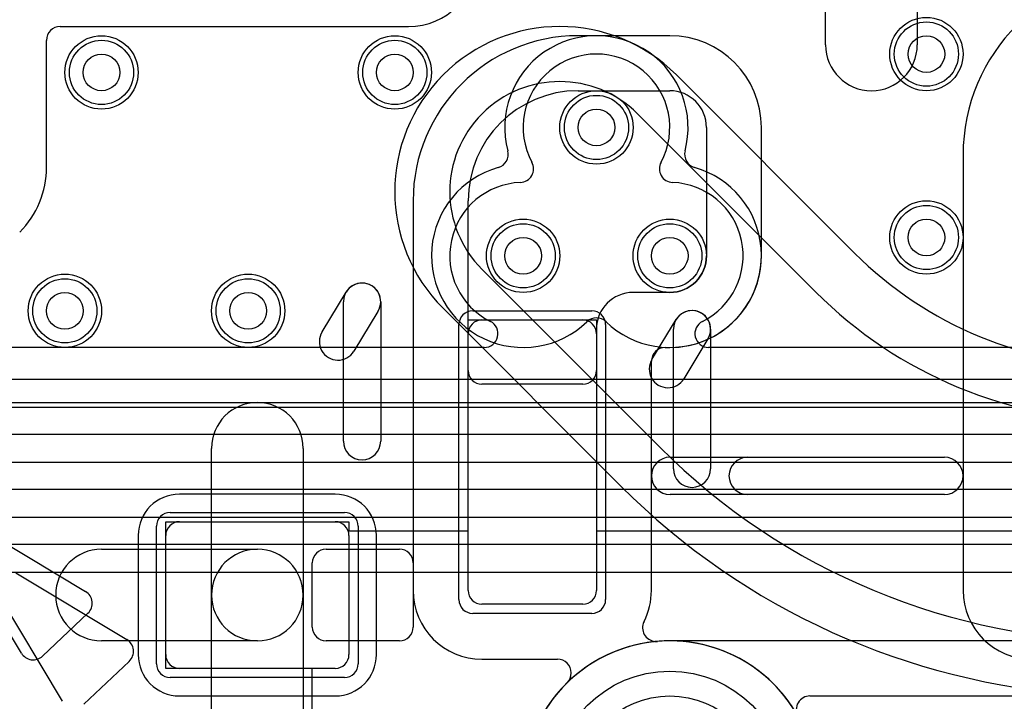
# Model space of a CAD drawing. Extents: x 0 to 57.3, y -1 to 20.5.
# Tile 16 of 31: x 30.4 to 35.7, y 2.8 to 6.5. Entities that reach past the tile are written whole.
import ezdxf

# ---------------------------------------------------------------- set-up
doc = ezdxf.new("R2010")
doc.units = 0
for name, color, linetype in [('Hole', 1, 'CONTINUOUS'), ('L1', 3, 'CONTINUOUS'), ('L2', 3, 'CONTINUOUS'), ('L3', 3, 'CONTINUOUS'), ('L4', 3, 'CONTINUOUS'), ('MetalMask-A', 176, 'CONTINUOUS'), ('PartsArea-A', 111, 'CONTINUOUS'), ('PartsSilk-A', 221, 'CONTINUOUS'), ('Resist-A', 2, 'CONTINUOUS'), ('Resist-B', 2, 'CONTINUOUS'), ('Silk-A', 140, 'CONTINUOUS')]:
    doc.layers.add(name, color=color, linetype=linetype)

msp = doc.modelspace()

# ---------------------------------------------------------------- linework, layer by layer
at = {"layer": 'Hole'}
for centre, radius in [((35.3, 6.3), 0.1), ((30.8, 6.2), 0.1), ((32.4, 6.2), 0.1), ((33.5, 5.9), 0.1), ((35.3, 5.3), 0.1), ((33.1, 5.2), 0.1), ((33.9, 5.2), 0.1), ((30.6, 4.9), 0.1), ((31.6, 4.9), 0.1), ((33.9, 2.3), 0.5)]:
    msp.add_circle(centre, radius, dxfattribs=at)
at = {"layer": 'L1'}
for p, q in [((34.75, 6.35), (34.75, 7.01)), ((35.25, 7.01), (35.25, 6.35)), ((30.57504, 6.44996), (32.47503, 6.44996)), ((33.9, 6.40004), (33.4, 6.40004)), ((30.50004, 5.68284), (30.50004, 6.37496)), ((33.4, 6.1), (33.9, 6.1)), ((34.1, 5.9), (34.1, 5.2)), ((34.40004, 5.2), (34.40004, 5.9)), ((35.49996, 5.75), (35.49996, 3.375)), ((32.49996, 5.5), (32.49996, 3.375)), ((32.8, 4.57497), (32.8, 5.5)), ((33.9, 5), (33.7, 5)), ((32.875, 4.85), (33.425, 4.85)), ((33.5, 4.8), (33.5, 4.57497)), ((32.8, 3.375), (32.8, 4.775)), ((33.5, 4.775), (33.5, 3.375)), ((33.87501, 4.69996), (33.9, 4.69996)), ((33.80004, 3.375), (33.80004, 4.62499)), ((33.42503, 4.5), (32.87497, 4.5)), ((31.4, 3.35), (31.4, 4.15)), ((31.9, 4.15), (31.9, 3.35)), ((32.075, 3.90004), (31.225, 3.90004)), ((31.225, 3.75), (32.075, 3.75)), ((30.99996, 3.675), (30.99996, 3.025)), ((31.15, 3.025), (31.15, 3.675)), ((32.15, 3.675), (32.15, 3.025)), ((32.30004, 3.025), (32.30004, 3.675)), ((30.8, 3.6), (31.65, 3.6)), ((32.02497, 3.6), (32.42503, 3.6)), ((31.95, 3.17497), (31.95, 3.52503)), ((32.5, 3.52503), (32.5, 3.17497)), ((31.4, 2.6), (31.4, 3.35)), ((31.9, 3.35), (31.9, 2.6)), ((33.425, 3.3), (32.875, 3.3)), ((31.65, 3.1), (30.8, 3.1)), ((32.42503, 3.1), (32.02497, 3.1)), ((32.875, 2.99996), (33.28753, 2.99996)), ((32.075, 2.95), (31.225, 2.95)), ((31.225, 2.79996), (32.075, 2.79996))]:
    msp.add_line(p, q, dxfattribs=at)
for centre in [(35.3, 6.3), (30.8, 6.2), (32.4, 6.2), (33.5, 5.9), (35.3, 5.3), (33.1, 5.2), (33.9, 5.2), (30.6, 4.9), (31.6, 4.9)]:
    msp.add_circle(centre, 0.2, dxfattribs=at)
for centre, radius, start, end in [((32.47503, 6.82497), 0.37501, -90, 0), ((36.5, 5.75), 1.00004, 90, 180), ((30.57504, 6.37496), 0.075, 90, 180), ((33.4, 5.5), 0.90004, 90, 180), ((33.9, 5.9), 0.50004, 0, 90), ((35, 6.35), 0.25, 180, 0), ((33.4, 5.5), 0.6, 90, 180), ((33.9, 5.9), 0.2, 0, 90), ((30, 5.68284), 0.50004, -45, 0), ((33.9, 5.2), 0.2, -90, 0), ((33.9, 5.2), 0.50004, -90, 0), ((33.7, 4.8), 0.2, 90, 180), ((32.875, 4.775), 0.075, 90, 180), ((33.425, 4.775), 0.075, 0, 90), ((33.87501, 4.62499), 0.07497, 90, 180), ((32.87497, 4.57497), 0.07497, 180, -90), ((33.42503, 4.57497), 0.07497, -90, 0), ((31.65, 4.15), 0.25, 0, 180), ((31.225, 3.675), 0.22504, 90, 180), ((32.075, 3.675), 0.22504, 0, 90), ((31.225, 3.675), 0.075, 90, 180), ((32.075, 3.675), 0.075, 0, 90), ((30.8, 3.35), 0.25, 90, -90), ((31.65, 3.35), 0.25, 0, 180), ((31.65, 3.35), 0.25, -90, 90), ((32.02497, 3.52503), 0.07497, 90, 180), ((32.42503, 3.52503), 0.07497, 0, 90), ((31.65, 3.35), 0.25, 180, 0), ((32.875, 3.375), 0.37504, 180, -90), ((32.875, 3.375), 0.075, 180, -90), ((33.425, 3.375), 0.075, -90, 0), ((33.425, 3.375), 0.37504, -26.75772, 0), ((35.875, 3.375), 0.37504, 180, -90), ((32.02497, 3.17497), 0.07497, 180, -90), ((32.42503, 3.17497), 0.07497, -90, 0), ((33.82663, 3.17195), 0.075, 161.56264, -90), ((33.8266, 3.17196), 0.07497, 152.86758, 161.56263), ((33.89999, 2.29999), 0.80004, 134.42117, 94.80896), ((33.82663, 3.17192), 0.07497, -90, -85.18749), ((31.225, 3.025), 0.22504, 180, -90), ((31.225, 3.025), 0.075, 180, -90), ((32.075, 3.025), 0.22504, -90, 0), ((32.075, 3.025), 0.075, -90, 0), ((33.28753, 2.92496), 0.075, 0, 90), ((33.28756, 2.92494), 0.07497, -45.5891, 0), ((33.28756, 2.92496), 0.07497, -0.01528, 0)]:
    msp.add_arc(centre, radius, start, end, dxfattribs=at)
at = {"layer": 'L2'}
for p, q in [((32.88783, 4.70004), (26.07504, 4.70004)), ((39.44996, 4.70004), (34.11216, 4.70004)), ((23.07634, 4.4), (43.62366, 4.4)), ((36.9, 3.10005), (33.9, 3.10005)), ((34.66484, 2.80001), (36.13516, 2.80001))]:
    msp.add_line(p, q, dxfattribs=at)
for centre in [(35.3, 6.3), (30.8, 6.2), (32.4, 6.2), (35.3, 5.3), (30.6, 4.9), (31.6, 4.9)]:
    msp.add_circle(centre, 0.2, dxfattribs=at)
for centre, radius, start, end in [((33.5, 5.90002), 0.40005, -28.32093, -151.67907), ((33.08183, 5.67466), 0.07497, -87.82912, 28.32198), ((33.91817, 5.67466), 0.07497, 151.67802, -92.17851), ((33.09997, 5.2), 0.40003, 92.19192, -116.52726), ((33.90002, 5.2), 0.40003, -63.47274, 87.80808), ((32.88783, 4.77501), 0.07497, -90, 63.47596), ((34.11216, 4.77501), 0.07497, 116.52404, -90), ((33.9, 2.30001), 0.80004, 90, 147.12493), ((34.66484, 2.72504), 0.07497, 90, -150.93575)]:
    msp.add_arc(centre, radius, start, end, dxfattribs=at)
at = {"layer": 'L3'}
for p, q in [((34.90774, 5.2151), (33.93642, 6.18642)), ((33.72426, 5.97426), (34.69558, 5.00294)), ((33.84706, 4.15442), (32.87574, 5.12574)), ((32.66358, 4.91358), (33.6349, 3.94226))]:
    msp.add_line(p, q, dxfattribs=at)
for centre in [(35.3, 6.3), (30.8, 6.2), (32.4, 6.2), (33.5, 5.9), (35.3, 5.3), (33.1, 5.2), (33.9, 5.2), (30.6, 4.9), (31.6, 4.9)]:
    msp.add_circle(centre, 0.2, dxfattribs=at)
for centre, radius, start, end in [((33.3, 5.55), 0.90003, 45, -135), ((33.3, 5.55), 0.59999, 45, -135), ((36.39264, 6.70002), 2.09998, -134.99961, -90), ((36.39264, 6.70001), 2.40001, -134.99983, -90), ((36.39264, 6.7), 3.6, -135, -90), ((36.39265, 6.7), 3.90004, -135.0001, -93.64923), ((33.9, 2.3), 0.80004, 29.09864, 178.31677)]:
    msp.add_arc(centre, radius, start, end, dxfattribs=at)
at = {"layer": 'L4'}
for p, q in [((42.48579, 4.52504), (27.51307, 4.52504)), ((29.85271, 4.375), (42.48579, 4.375)), ((42.48579, 4.225), (29.85271, 4.225)), ((29.8527, 4.075), (43.08579, 4.075)), ((43.08579, 3.925), (29.8527, 3.925)), ((29.8527, 3.775), (36.76635, 3.775)), ((36.76635, 3.625), (29.8527, 3.625)), ((29.8527, 3.47496), (42.72503, 3.47496))]:
    msp.add_line(p, q, dxfattribs=at)
for centre in [(35.3, 6.3), (30.8, 6.2), (32.4, 6.2), (33.5, 5.9), (35.3, 5.3), (33.1, 5.2), (33.9, 5.2), (30.6, 4.9), (31.6, 4.9)]:
    msp.add_circle(centre, 0.2, dxfattribs=at)
for centre, radius, start, end in [((33.49998, 5.89999), 0.50004, -14.7652, -165.23369), ((32.94396, 5.75343), 0.07497, -74.2509, 14.76846), ((34.056, 5.75344), 0.07497, 165.23154, -105.74174), ((33.10002, 5.2), 0.50004, 105.74755, -45.92288), ((33.9, 5.2), 0.50004, -134.07712, 74.25827), ((33.50001, 4.78691), 0.07497, 45.92413, 134.07587), ((33.9, 2.3), 0.80004, 90, -90), ((33.9, 2.3), 0.80004, -90, 90)]:
    msp.add_arc(centre, radius, start, end, dxfattribs=at)
at = {"layer": 'MetalMask-A'}
for p, q in [((32.875, 4.85), (33.425, 4.85)), ((32.8, 3.375), (32.8, 4.775)), ((33.5, 4.775), (33.5, 3.375)), ((31.225, 3.75), (32.075, 3.75)), ((31.15, 3.025), (31.15, 3.675)), ((32.15, 3.675), (32.15, 3.025)), ((33.425, 3.3), (32.875, 3.3)), ((32.075, 2.95), (31.225, 2.95))]:
    msp.add_line(p, q, dxfattribs=at)
for centre, start, end in [((32.875, 4.775), 90, 180), ((33.425, 4.775), 0, 90), ((31.225, 3.675), 90, 180), ((32.075, 3.675), 0, 90), ((32.875, 3.375), 180, -90), ((33.425, 3.375), -90, 0), ((31.225, 3.025), 180, -90), ((32.075, 3.025), -90, 0)]:
    msp.add_arc(centre, 0.075, start, end, dxfattribs=at)
at = {"layer": 'PartsArea-A'}
for p, q in [((32.8, 3.7), (32.8, 4.85)), ((32.8, 4.85), (33.5, 4.85)), ((33.5, 4.85), (33.5, 3.7)), ((31.15, 2.95), (31.15, 3.75)), ((31.15, 3.75), (32.15, 3.75)), ((32.15, 3.75), (32.15, 3.7)), ((32.15, 3.7), (32.8, 3.7)), ((33.5, 3.7), (35.8, 3.7)), ((31.95, 2.95), (31.15, 2.95)), ((31.95, 1.65), (31.95, 2.95))]:
    msp.add_line(p, q, dxfattribs=at)
at = {"layer": 'PartsSilk-A'}
for p, q in [((32.00298, 4.78487), (32.13439, 5.00222)), ((32.11973, 4.18892), (32.11973, 4.94965)), ((32.32293, 4.94965), (32.32293, 4.18892)), ((32.30827, 4.89708), (32.17686, 4.67973)), ((33.9016, 4.1016), (35.3984, 4.1016)), ((35.3984, 3.8984), (33.9016, 3.8984)), ((30.33225, 3.47065), (30.938, 3.1072)), ((30.58765, 2.77059), (30.22935, 3.36775)), ((30.95091, 2.98837), (30.70346, 2.75465))]:
    msp.add_line(p, q, dxfattribs=at)
for centre, radius, start, end in [((32.22133, 4.94965), 0.1016, 0, 180), ((32.22133, 4.94965), 0.1016, -31.16009, 148.8428), ((32.08992, 4.7323), 0.1016, 148.83991, -31.1572), ((32.22133, 4.18892), 0.1016, 180, 0), ((33.9016, 4), 0.1016, 90, -90), ((35.3984, 4), 0.1016, -90, 90), ((30.89941, 3.04289), 0.075, -46.63164, 59.03642)]:
    msp.add_arc(centre, radius, start, end, dxfattribs=at)
at = {"layer": 'Resist-A'}
for p, q in [((32.825, 4.9), (33.475, 4.9)), ((32.75, 3.325), (32.75, 4.825)), ((33.55, 4.825), (33.55, 3.325)), ((31.175, 3.8), (32.125, 3.8)), ((31.1, 2.975), (31.1, 3.725)), ((32.2, 3.725), (32.2, 2.975)), ((33.475, 3.25), (32.825, 3.25)), ((32.125, 2.9), (31.175, 2.9))]:
    msp.add_line(p, q, dxfattribs=at)
for centre, radius in [((35.3, 6.3), 0.175), ((30.8, 6.2), 0.175), ((32.4, 6.2), 0.175), ((33.5, 5.9), 0.175), ((35.3, 5.3), 0.175), ((33.1, 5.2), 0.175), ((33.9, 5.2), 0.175), ((30.6, 4.9), 0.175), ((31.6, 4.9), 0.175), ((33.9, 2.3), 0.635)]:
    msp.add_circle(centre, radius, dxfattribs=at)
for centre, start, end in [((32.825, 4.825), 90, 180), ((33.475, 4.825), 0, 90), ((31.175, 3.725), 90, 180), ((32.125, 3.725), 0, 90), ((32.825, 3.325), 180, -90), ((33.475, 3.325), -90, 0), ((31.175, 2.975), 180, -90), ((32.125, 2.975), -90, 0)]:
    msp.add_arc(centre, 0.075, start, end, dxfattribs=at)
at = {"layer": 'Resist-B'}
for centre, radius in [((35.3, 6.3), 0.175), ((30.8, 6.2), 0.175), ((32.4, 6.2), 0.175), ((33.5, 5.9), 0.175), ((35.3, 5.3), 0.175), ((33.1, 5.2), 0.175), ((33.9, 5.2), 0.175), ((30.6, 4.9), 0.175), ((31.6, 4.9), 0.175), ((33.9, 2.3), 0.635)]:
    msp.add_circle(centre, radius, dxfattribs=at)
at = {"layer": 'Silk-A'}
for p, q in [((33.80298, 4.63487), (33.93439, 4.85222)), ((33.91973, 4.03892), (33.91973, 4.79965)), ((34.12293, 4.79965), (34.12293, 4.03892)), ((34.10827, 4.74708), (33.97686, 4.52973)), ((34.32453, 4.1016), (35.3984, 4.1016)), ((35.3984, 3.8984), (34.32453, 3.8984)), ((30.10725, 3.73315), (30.713, 3.3697)), ((30.36265, 3.03309), (30.00435, 3.63025)), ((30.72591, 3.25087), (30.47846, 3.01715))]:
    msp.add_line(p, q, dxfattribs=at)
for centre, radius, start, end in [((34.02133, 4.79965), 0.1016, 0, 180), ((34.02133, 4.79965), 0.1016, -31.16009, 148.8428), ((33.88992, 4.5823), 0.1016, 148.83991, -31.1572), ((34.32453, 4), 0.1016, 90, -90), ((35.3984, 4), 0.1016, -90, 90), ((34.02133, 4.03892), 0.1016, 180, 0), ((30.67441, 3.30539), 0.075, -46.63164, 59.03642), ((30.42696, 3.07167), 0.075, -149.04017, -46.63514)]:
    msp.add_arc(centre, radius, start, end, dxfattribs=at)

doc.saveas('drawing.dxf')
